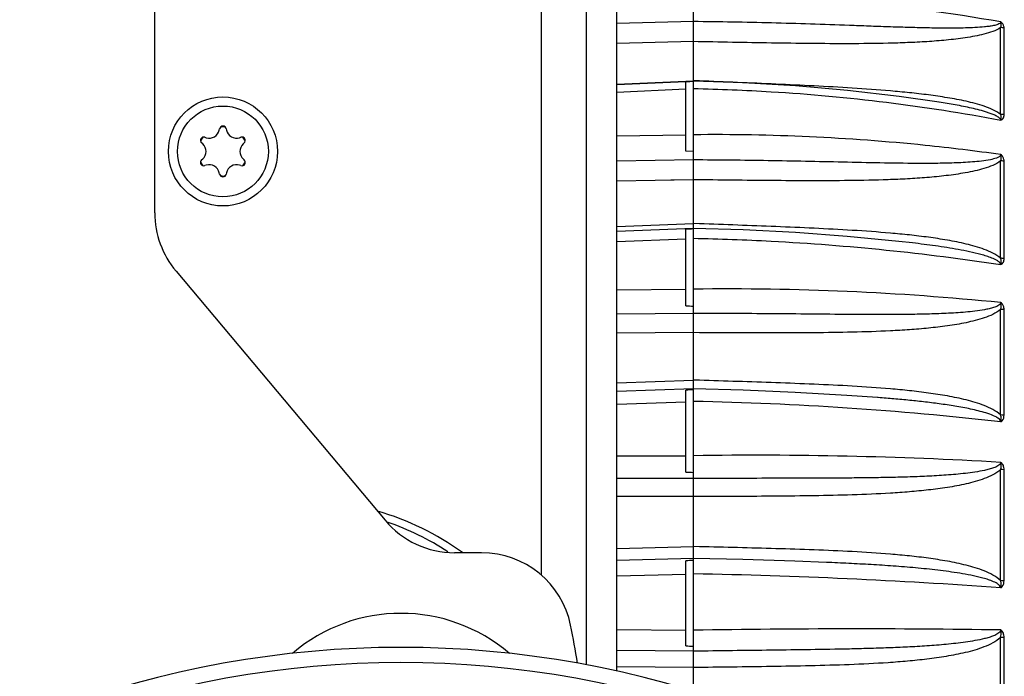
# Model space of a CAD drawing. Header units: millimetres. Extents: x 0 to 420, y 0 to 297.
# Tile 101 of 126: x 268 to 288, y 202 to 215. Entities that reach past the tile are written whole.
import ezdxf

# ---------------------------------------------------------------- set-up
doc = ezdxf.new("R2010")
doc.units = ezdxf.units.MM
doc.header["$LTSCALE"] = 23.1
doc.layers.get('0').update_dxf_attribs({"linetype": 'CONTINUOUS'})
doc.layers.add('DIM_PILOTEES', color=7, linetype='CONTINUOUS')
doc.styles.get("Standard").update_dxf_attribs({"font": 'txt', "width": 0.7})
doc.dimstyles.new('DIMSTYLE_3', dxfattribs={"dimtxt": 2.5, "dimasz": 3.5, "dimexe": 2, "dimexo": 0, "dimtad": 1, "dimlfac": 3.333333, "dimdsep": 46, "dimtxsty": 'Standard', "dimblk": '_FILLED', "dimblk1": '_FILLED', "dimblk2": '_FILLED', "dimcen": 0.09, "dimazin": 2, "dimtp": 0.5, "dimtm": 0.5, "dimtfac": 1, "dimtofl": 0, "dimtmove": 0, "dimatfit": 3, "dimldrblk": '_FILLED', "dimfxl": 0, "dimtolj": 1, "dimarcsym": 0})

# ---------------------------------------------------------------- blocks, each defined once
blk = doc.blocks.new('_FILLED')
at = {"color": 0, "linetype": 'ByBlock'}
blk.add_solid([(0, 0), (-1, 0.1429), (-1, -0.1429)], dxfattribs=at)
blk = doc.blocks.new('*D25')
at = {"layer": 'DIM_PILOTEES', "color": 2, "linetype": 'Continuous'}
for p, q in [((270.896, 263.696), (303.215, 263.696)), ((301.215, 263.696), (301.215, 231.746)), ((301.215, 199.796), (301.215, 231.746)), ((266.246, 199.796), (303.215, 199.796))]:
    blk.add_line(p, q, dxfattribs=at)
at = {"layer": 'DIM_PILOTEES', "color": 2, "linetype": 'Continuous', "xscale": 3.5, "yscale": 3.5, "zscale": 3.5}
for p, rotation in [((301.215, 263.696), 90), ((301.215, 199.796), 270)]:
    blk.add_blockref('_FILLED', p, dxfattribs=dict(at, rotation=rotation))
at = {"layer": 'DIM_PILOTEES', "color": 2, "linetype": 'Continuous', "insert": (298.09, 232.729), "char_height": 2.5, "width": 7.76786, "attachment_point": 2, "rotation": 90, "line_spacing_factor": 0.9}
blk.add_mtext('{\\ftxt;\\W0.0001;\\H0.0001;\\~}{\\ftxt;\\W2.0714285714;\\H2.5; }{\\ftxt;\\W0.0001;\\H0.0001;\\~}', dxfattribs=at)

msp = doc.modelspace()

# ---------------------------------------------------------------- linework, layer by layer
at = {"color": 3, "linetype": 'Continuous'}
for p, q in [((270.8955, 211.0286), (270.8955, 263.6955)), ((278.5455, 228.7455), (278.5455, 203.8543)), ((271.3166, 209.8716), (275.456, 204.9385)), ((277.3696, 204.2955), (276.8349, 204.2955))]:
    msp.add_line(p, q, dxfattribs=at)
at = {"color": 7, "linetype": 'Continuous'}
for p, q in [((279.4455, 202.0738), (279.4455, 229.7955)), ((280.0455, 201.9507), (280.0455, 229.7955)), ((281.5636, 201.5541), (281.5636, 222.3255)), ((281.5636, 214.8172), (280.0455, 214.7804)), ((287.6471, 212.9788), (287.6471, 214.6998)), ((287.7155, 212.972), (287.7155, 214.6922)), ((281.5636, 214.4207), (280.0455, 214.384)), ((280.0455, 213.5783), (281.5636, 213.6455)), ((280.0455, 213.5783), (281.5636, 213.6455)), ((280.0455, 213.5695), (281.5636, 213.6373)), ((281.4136, 213.6306), (281.4945, 213.6342)), ((281.4136, 212.2506), (281.4136, 213.6306)), ((281.6824, 213.6422), (281.5636, 213.6469)), ((281.6824, 213.6422), (281.5636, 213.6469)), ((282.552, 213.606), (281.5636, 213.6386)), ((280.0455, 213.4223), (281.4136, 213.4837)), ((280.0455, 213.4223), (281.4136, 213.4837)), ((286.4285, 213.2211), (286.4258, 213.2215)), ((272.174, 212.6672), (272.18, 212.6952)), ((272.311, 212.6952), (272.3171, 212.6672)), ((280.0455, 212.5516), (281.4136, 212.5737)), ((271.8446, 212.3944), (271.8233, 212.4137)), ((271.8888, 212.5271), (271.9161, 212.5183)), ((272.5749, 212.5183), (272.6022, 212.5271)), ((272.6677, 212.4137), (272.6464, 212.3944)), ((281.5636, 212.2435), (281.4136, 212.2506)), ((271.8233, 212.0774), (271.8446, 212.0967)), ((271.9161, 211.9727), (271.8888, 211.964)), ((272.6022, 211.964), (272.5749, 211.9727)), ((272.6464, 212.0967), (272.6677, 212.0774)), ((281.5636, 212.0767), (280.0455, 212.052)), ((287.6471, 210.1292), (287.6471, 212.059)), ((287.7155, 210.1239), (287.7155, 212.0527)), ((272.18, 211.7958), (272.174, 211.8239)), ((272.3171, 211.8239), (272.311, 211.7958)), ((281.5636, 211.6847), (280.0455, 211.6599)), ((281.5636, 211.6847), (281.1131, 211.6773)), ((280.0455, 210.7565), (281.5636, 210.8155)), ((280.0455, 210.7566), (281.5636, 210.8155)), ((281.683, 210.8126), (281.5636, 210.8166)), ((281.683, 210.8125), (281.5636, 210.8166)), ((281.5636, 210.7197), (280.0455, 210.6603)), ((281.4136, 210.7084), (281.526, 210.714)), ((281.4136, 209.1886), (281.4136, 210.7084)), ((281.526, 210.714), (281.5636, 210.7158)), ((280.0455, 210.4637), (281.4136, 210.5176)), ((280.0455, 210.4637), (281.4136, 210.5176)), ((285.9031, 210.432), (285.6312, 210.4622)), ((280.0455, 209.5047), (281.4136, 209.5154)), ((287.6471, 207.0252), (287.6471, 209.1163)), ((287.7155, 207.0215), (287.7155, 209.1115)), ((281.5636, 209.0339), (280.0455, 209.0218)), ((281.5636, 208.6559), (280.0455, 208.6437)), ((281.5636, 208.6559), (280.0455, 208.6438)), ((281.683, 208.6553), (281.5636, 208.656)), ((280.0455, 207.6649), (281.5636, 207.714)), ((280.0455, 207.6649), (281.5636, 207.714)), ((281.683, 207.7116), (281.5636, 207.715)), ((281.5636, 207.5424), (280.0455, 207.4928)), ((281.4136, 205.8952), (281.4136, 207.5174)), ((280.0455, 207.2425), (281.4136, 207.2875)), ((280.0455, 207.2425), (281.4136, 207.2875)), ((285.2219, 207.3692), (285.2074, 207.3703)), ((280.0455, 206.2189), (281.4136, 206.2178)), ((287.6471, 203.7432), (287.6471, 205.944)), ((287.7155, 203.7411), (287.7155, 205.9408)), ((281.5636, 205.7635), (280.0455, 205.7645)), ((281.5636, 205.4089), (280.0455, 205.4097)), ((281.5636, 205.4089), (281.113, 205.4091)), ((281.683, 205.4089), (281.5636, 205.4088)), ((280.0455, 204.3795), (281.5636, 204.4176)), ((280.0455, 204.3795), (281.5636, 204.4176)), ((281.683, 204.4158), (281.5636, 204.4184)), ((281.683, 204.4157), (281.5636, 204.4184)), ((281.5636, 204.1836), (280.0455, 204.145)), ((281.4136, 202.4516), (281.4136, 204.1363)), ((284.1975, 204.1043), (283.5721, 204.1287)), ((280.0455, 203.8378), (281.4136, 203.8729)), ((280.0455, 203.8378), (281.4136, 203.8729)), ((280.0455, 202.7748), (281.4136, 202.762)), ((287.6471, 200.3639), (287.6471, 202.6203)), ((287.7155, 200.3637), (287.7155, 202.6189)), ((281.5636, 202.3462), (280.0455, 202.3601)), ((281.5636, 202.0237), (280.0455, 202.0374)), ((281.5636, 202.0237), (280.0455, 202.0374))]:
    msp.add_line(p, q, dxfattribs=at)
for points in [[(286.4285, 213.2211), (285.6399, 213.3333), (284.6163, 213.4528), (283.5864, 213.5437), (282.552, 213.606)], [(285.6312, 210.4622), (284.6098, 210.5609), (283.582, 210.6372), (282.5499, 210.6908), (281.5636, 210.7209)], [(285.2074, 207.3703), (284.6026, 207.4132), (283.5772, 207.4729), (282.5475, 207.5166), (281.5636, 207.5434)], [(283.5721, 204.1287), (282.5448, 204.1615), (281.5636, 204.1843)]]:
    msp.add_lwpolyline(points, dxfattribs=at)
at = {"color": 3, "linetype": 'Continuous'}
msp.add_circle((272.2455, 212.2455), 1.08, dxfattribs=at)
at = {"color": 7, "linetype": 'Continuous'}
msp.add_circle((272.2455, 212.2455), 0.9, dxfattribs=at)
for centre, radius, start, end in [((281.8169, 181.8549), 33.468, 79.96478, 90.43372), ((287.6341, 214.2738), 0.4262, 78.98181, 88.24694), ((287.6342, 212.4995), 0.4794, 80.23491, 88.45928), ((272.2455, 212.681), 0.067, 12.22058, 167.77942), ((271.9775, 212.7097), 0.201, 252.22058, 347.77942), ((272.2455, 212.2455), 0.4864, 84.57184, 95.42816), ((272.5135, 212.7097), 0.201, 192.22058, 287.77942), ((271.8684, 212.4633), 0.067, 72.22058, 227.77942), ((272.2455, 212.2455), 0.4864, 144.57184, 155.42816), ((271.7095, 212.2455), 0.201, 312.22058, 47.77942), ((272.7815, 212.2455), 0.201, 132.22058, 227.77942), ((272.6227, 212.4633), 0.067, 312.22058, 107.77942), ((272.2455, 212.2455), 0.4864, 24.57184, 35.42816), ((271.8684, 212.0278), 0.067, 132.22058, 287.77942), ((272.2455, 212.2455), 0.4864, 204.57184, 215.42816), ((271.9775, 211.7813), 0.201, 12.22058, 107.77942), ((272.5135, 211.7813), 0.201, 72.22058, 167.77942), ((272.6227, 212.0278), 0.067, 252.22058, 47.77942), ((272.2455, 212.2455), 0.4864, 324.57184, 335.42816), ((287.6343, 211.5451), 0.5141, 80.90685, 88.57071), ((272.2455, 211.81), 0.067, 192.22058, 347.77942), ((272.2455, 212.2455), 0.4864, 264.57184, 275.42816), ((287.6344, 209.5221), 0.6072, 82.3242, 88.80294), ((282.2636, 155.7394), 53.7822, 84.25334, 90.7458), ((285.2748, 282.4316), 73.3448, 266.98224, 267.099574), ((287.6345, 208.4446), 0.6718, 83.07055, 88.92294), ((285.2456, 137.2247), 70.397, 92.998128, 93.120386), ((280.2829, 141.8519), 65.4538, 83.53846, 88.878879), ((287.6346, 206.1624), 0.8628, 84.61738, 89.16857), ((282.8124, 123.2551), 82.9721, 86.658345, 90.8624), ((287.6346, 204.9311), 1.013, 85.41955, 89.29432), ((285.2696, 274.8967), 69.1092, 266.801467, 266.926013), ((273.7455, 199.7955), 5.55, 54.24262, 73.64944), ((273.7455, 199.7955), 5.4, 56.84288, 71.05356), ((285.2526, 136.7588), 67.4868, 93.13357, 93.261118), ((279.3876, 88.8541), 115.0437, 85.882073, 88.916221), ((287.6347, 202.1693), 1.5739, 87.0563, 89.54828), ((275.7705, 199.7955), 3.3, 49.3883, 130.56951), ((284.7853, 8.7914), 193.9959, 89.15424, 90.951566), ((287.6347, 200.4226), 2.1977, 87.89281, 89.67702), ((275.7705, 182.6055), 19.815, 69.46807, 110.53193), ((285.2644, 269.2234), 66.8827, 266.699332, 266.828036), ((275.7705, 182.6055), 19.515, 69.46807, 110.53193)]:
    msp.add_arc(centre, radius, start, end, dxfattribs=at)
at = {"color": 3, "linetype": 'Continuous'}
for centre, radius, start, end in [((272.6955, 211.0286), 1.8, 180, 220), ((276.8349, 206.0955), 1.8, 220, 270), ((277.3696, 202.4955), 1.8, 11.6684, 90), ((264.2955, 199.7955), 15.15, 168.3316, 351.20754), ((264.2955, 199.7955), 15.15, 8.78584, 11.6684)]:
    msp.add_arc(centre, radius, start, end, dxfattribs=at)
at = {"color": 7, "linetype": 'Continuous'}
for points, knots in [([(287.6491, 214.8107), (287.6488, 214.799), (287.6288, 214.7772), (287.5797, 214.7555), (287.5075, 214.7368), (287.4182, 214.7225), (287.2951, 214.7085), (287.1392, 214.698), (286.9505, 214.6911), (286.7608, 214.688), (286.5703, 214.6876), (286.3794, 214.6892), (286.1242, 214.6934), (285.8046, 214.7014), (285.4207, 214.7136), (285.0362, 214.7272), (284.5229, 214.746), (283.8805, 214.769), (283.1088, 214.7922), (282.3364, 214.809), (281.8212, 214.8156), (281.5636, 214.8178)], [0, 0, 0, 0, 0.0057527, 0.0124632, 0.0268843, 0.0418135, 0.0569661, 0.0876132, 0.1185176, 0.1495745, 0.1807345, 0.2119697, 0.2432626, 0.3059776, 0.3688189, 0.431751, 0.4947512, 0.6208979, 0.7471801, 0.8735556, 1, 1, 1, 1]), ([(287.6471, 214.6998), (287.6003, 214.6658), (287.4897, 214.6172), (287.3163, 214.5658), (287.134, 214.5264), (286.8853, 214.4847), (286.5699, 214.4478), (286.1884, 214.4184), (285.8049, 214.3993), (285.292, 214.3837), (284.6497, 214.3779), (283.8785, 214.3825), (283.1069, 214.3931), (282.3353, 214.4062), (281.8208, 214.416), (281.5636, 214.4213)], [0, 0, 0, 0, 0.0283649, 0.0582748, 0.0887947, 0.1196319, 0.1818083, 0.2443503, 0.3070857, 0.3699336, 0.4958099, 0.6218063, 0.7478527, 0.87392, 1, 1, 1, 1]), ([(287.6471, 214.6998), (287.6548, 214.7166), (287.6622, 214.7448), (287.6587, 214.778), (287.6532, 214.7966), (287.6515, 214.8067), (287.6488, 214.8108)], [0, 0, 0, 0, 0.486547, 0.7398873, 0.8698713, 1, 1, 1, 1]), ([(287.7155, 214.6922), (287.7155, 214.7027), (287.7111, 214.7486), (287.6818, 214.7965), (287.6488, 214.8108)], [0, 0, 0, 0, 0.2264641, 1, 1, 1, 1]), ([(287.6471, 212.9788), (287.6021, 213.0174), (287.4945, 213.0763), (287.3239, 213.142), (287.145, 213.1951), (286.9016, 213.2543), (286.5924, 213.3124), (286.2183, 213.3666), (285.8422, 213.41), (285.3393, 213.4574), (284.7095, 213.5025), (283.953, 213.5441), (283.1962, 213.5794), (282.4393, 213.6118), (281.9347, 213.6324), (281.6824, 213.6422)], [0, 0, 0, 0, 0.0294931, 0.0600295, 0.0909473, 0.12205, 0.1845185, 0.2471576, 0.3098678, 0.3726073, 0.4981049, 0.6235954, 0.7490719, 0.8745392, 1, 1, 1, 1]), ([(281.5636, 213.4915), (282.0771, 213.4814), (284.116, 213.3991), (286.1485, 213.1502), (287.6488, 212.8673)], [0, 0, 0, 0, 0.2517328, 1, 1, 1, 1]), ([(287.6488, 212.8673), (287.6486, 212.8787), (287.6349, 212.9015), (287.5953, 212.9327), (287.536, 212.9638), (287.4614, 212.9939), (287.3588, 213.0288), (287.2282, 213.0657), (287.0697, 213.1038), (286.9102, 213.1375), (286.6967, 213.178), (286.5359, 213.2046), (286.4285, 213.2211)], [0, 0, 0, 0, 0.0266251, 0.0562634, 0.1178791, 0.1804464, 0.2433076, 0.3693201, 0.4954625, 0.6216251, 0.7477752, 1, 1, 1, 1]), ([(287.6488, 212.8673), (287.6549, 212.8847), (287.6653, 212.9226), (287.6545, 212.9607), (287.6471, 212.9788)], [0, 0, 0, 0, 0.4866697, 1, 1, 1, 1]), ([(287.6488, 212.8673), (287.6709, 212.8697), (287.7091, 212.9057), (287.7155, 212.9502), (287.7155, 212.972)], [0, 0, 0, 0, 0.5043396, 1, 1, 1, 1]), ([(287.6488, 212.1835), (287.1513, 212.2538), (285.1322, 212.4989), (283.0948, 212.5907), (281.5636, 212.5768)], [0, 0, 0, 0, 0.2470547, 1, 1, 1, 1]), ([(287.6491, 212.1835), (287.6488, 212.1658), (287.6164, 212.135), (287.5459, 212.1058), (287.4855, 212.0904), (287.4452, 212.0821)], [0, 0, 0, 0, 0.2253041, 0.4768161, 1, 1, 1, 1]), ([(287.6471, 212.059), (287.6549, 212.0783), (287.6621, 212.1098), (287.6587, 212.147), (287.6532, 212.1677), (287.6516, 212.1789), (287.6488, 212.1835)], [0, 0, 0, 0, 0.4899725, 0.7428886, 0.8715308, 1, 1, 1, 1]), ([(287.7155, 212.0527), (287.7155, 212.0646), (287.7128, 212.0954), (287.6952, 212.1436), (287.6674, 212.1754), (287.6488, 212.1835)], [0, 0, 0, 0, 0.2329895, 0.6009888, 1, 1, 1, 1]), ([(287.4452, 212.0821), (287.3869, 212.0702), (287.2682, 212.0529), (287.0283, 212.0302), (286.7253, 212.0155), (286.3601, 212.0082), (285.8708, 212.0072), (285.2577, 212.016), (284.5208, 212.0323), (283.7826, 212.0491), (282.7968, 212.0681), (282.057, 212.0753), (281.5636, 212.0771)], [0, 0, 0, 0, 0.0303564, 0.061026, 0.1228043, 0.1849092, 0.2472086, 0.3721705, 0.4974422, 0.6229117, 0.7485173, 1, 1, 1, 1]), ([(287.6471, 212.059), (287.6012, 212.0207), (287.491, 211.9641), (287.3168, 211.9039), (287.1343, 211.8573), (286.8857, 211.8078), (286.5701, 211.763), (286.1886, 211.726), (285.805, 211.7007), (285.2921, 211.6782), (284.6498, 211.6655), (283.8785, 211.6634), (283.1069, 211.6679), (282.3353, 211.6753), (281.8208, 211.6814), (281.5636, 211.685)], [0, 0, 0, 0, 0.0292339, 0.0595337, 0.0902576, 0.1212042, 0.1834511, 0.2459633, 0.3086181, 0.3713577, 0.4969752, 0.6226889, 0.7484439, 0.8742165, 1, 1, 1, 1]), ([(287.6471, 210.1292), (287.6028, 210.1709), (287.4956, 210.2355), (287.3243, 210.3071), (287.1453, 210.3646), (286.9019, 210.4282), (286.5928, 210.49), (286.2185, 210.5469), (285.8424, 210.5918), (285.3396, 210.64), (284.7098, 210.6844), (283.9533, 210.7239), (283.1966, 210.7564), (282.4399, 210.7856), (281.9353, 210.8039), (281.683, 210.8126)], [0, 0, 0, 0, 0.0302175, 0.0610751, 0.0921569, 0.123344, 0.1858579, 0.2484616, 0.3110974, 0.3737425, 0.4990245, 0.6242873, 0.7495334, 0.8747699, 1, 1, 1, 1]), ([(281.5636, 210.5244), (282.077, 210.5141), (284.1124, 210.4403), (286.1433, 210.2353), (287.6488, 210.0043)], [0, 0, 0, 0, 0.2521556, 1, 1, 1, 1]), ([(287.6488, 210.0043), (287.6485, 210.0217), (287.6239, 210.0544), (287.5632, 210.0949), (287.4756, 210.1346), (287.3676, 210.1719), (287.2207, 210.2147), (287.0347, 210.2587), (286.8098, 210.303), (286.5839, 210.3413), (286.2819, 210.3863), (286.0547, 210.4147), (285.9031, 210.432)], [0, 0, 0, 0, 0.0286684, 0.0594798, 0.1219655, 0.1847138, 0.2475009, 0.3730422, 0.4985244, 0.6239491, 0.7493292, 1, 1, 1, 1]), ([(287.6488, 210.0043), (287.6551, 210.0241), (287.6652, 210.0664), (287.6547, 210.109), (287.6471, 210.1292)], [0, 0, 0, 0, 0.4905254, 1, 1, 1, 1]), ([(287.6488, 210.0043), (287.6722, 210.0087), (287.7093, 210.0517), (287.7155, 210.0996), (287.7155, 210.1239)], [0, 0, 0, 0, 0.494314, 1, 1, 1, 1]), ([(287.6489, 209.2513), (287.6483, 209.223), (287.5895, 209.18), (287.5094, 209.1515), (287.4182, 209.127), (287.2956, 209.1028), (287.1394, 209.0804), (286.9507, 209.0612), (286.7608, 209.047), (286.5067, 209.0328), (286.1879, 209.0218), (285.8047, 209.0153), (285.4207, 209.0131), (285.0362, 209.0138), (284.5228, 209.017), (283.8804, 209.0234), (283.1087, 209.0303), (282.3364, 209.0343), (281.8212, 209.0344), (281.5636, 209.034)], [0, 0, 0, 0, 0.0138065, 0.0287752, 0.0439816, 0.0592991, 0.0901138, 0.1210761, 0.1521318, 0.1832547, 0.245645, 0.3081773, 0.3708144, 0.4335331, 0.4963177, 0.6220415, 0.7479219, 0.8739179, 1, 1, 1, 1]), ([(287.6472, 209.1163), (287.651, 209.1269), (287.6588, 209.1542), (287.6618, 209.1919), (287.6552, 209.2258), (287.652, 209.2431), (287.6488, 209.2513)], [0, 0, 0, 0, 0.2459223, 0.6189077, 0.8092365, 1, 1, 1, 1]), ([(287.7155, 209.1115), (287.7155, 209.1244), (287.7128, 209.1575), (287.696, 209.2088), (287.6677, 209.2427), (287.6488, 209.2513)], [0, 0, 0, 0, 0.2409539, 0.6135325, 1, 1, 1, 1]), ([(287.6471, 209.1163), (287.6028, 209.0754), (287.4955, 209.0131), (287.3242, 208.9462), (287.1452, 208.8941), (286.9018, 208.8381), (286.5925, 208.7866), (286.2183, 208.7428), (285.8423, 208.7116), (285.3394, 208.6822), (284.7095, 208.6621), (283.9532, 208.6525), (283.1965, 208.6504), (282.4398, 208.6516), (281.9353, 208.6537), (281.683, 208.6552)], [0, 0, 0, 0, 0.0300013, 0.0606519, 0.0915625, 0.1226113, 0.1849287, 0.2474194, 0.3100055, 0.3726497, 0.4980352, 0.6234929, 0.748983, 0.8744874, 1, 1, 1, 1]), ([(287.6471, 207.0252), (287.6033, 207.0691), (287.4964, 207.1378), (287.267, 207.2387), (286.9635, 207.3273), (286.593, 207.4043), (286.2186, 207.4625), (285.8425, 207.5077), (285.3396, 207.5556), (284.7098, 207.5983), (283.9533, 207.6347), (283.1966, 207.6634), (282.4398, 207.6887), (281.9353, 207.7043), (281.683, 207.7116)], [0, 0, 0, 0, 0.0307647, 0.061862, 0.1242791, 0.1868182, 0.2493888, 0.3119652, 0.3745384, 0.4996624, 0.6247639, 0.74985, 0.8749277, 1, 1, 1, 1]), ([(287.6488, 206.8899), (287.6484, 206.9149), (287.6073, 206.9582), (287.5195, 207.0073), (287.395, 207.0549), (287.2442, 207.0983), (287.091, 207.1348), (286.937, 207.1663), (286.7307, 207.2034), (286.4718, 207.2426), (286.1601, 207.2819), (285.8478, 207.3154), (285.535, 207.3443), (285.3263, 207.3612), (285.2219, 207.3692)], [0, 0, 0, 0, 0.0298699, 0.0611599, 0.1238648, 0.1865627, 0.2492189, 0.3118408, 0.3744373, 0.4995765, 0.6246819, 0.7497774, 0.8748796, 1, 1, 1, 1]), ([(287.6488, 206.8899), (287.6551, 206.9116), (287.6651, 206.9573), (287.6547, 207.0033), (287.6471, 207.0252)], [0, 0, 0, 0, 0.4936848, 1, 1, 1, 1]), ([(287.6488, 206.8899), (287.6613, 206.893), (287.7046, 206.9266), (287.7155, 206.983), (287.7155, 207.0215)], [0, 0, 0, 0, 0.2503463, 1, 1, 1, 1]), ([(287.6491, 206.0861), (287.6485, 206.0565), (287.591, 206.0097), (287.5096, 205.9766), (287.4184, 205.9485), (287.2958, 205.9197), (287.1396, 205.8923), (286.9508, 205.8675), (286.7609, 205.8482), (286.5068, 205.8276), (286.188, 205.8093), (285.8048, 205.7948), (285.4208, 205.7854), (285.0363, 205.7795), (284.5229, 205.7748), (283.8804, 205.7725), (283.1087, 205.771), (282.3364, 205.7683), (281.8212, 205.7652), (281.5636, 205.7634)], [0, 0, 0, 0, 0.0144758, 0.0296958, 0.0450436, 0.0604529, 0.0913745, 0.1223881, 0.1534631, 0.1845845, 0.2469321, 0.3093897, 0.3719336, 0.4345482, 0.4972226, 0.6227184, 0.7483701, 0.8741406, 1, 1, 1, 1]), ([(287.6471, 205.944), (287.6033, 205.9006), (287.4963, 205.8336), (287.2668, 205.7369), (286.9632, 205.6547), (286.5928, 205.5861), (286.2184, 205.5369), (285.8423, 205.5009), (285.3395, 205.4658), (284.7096, 205.4396), (283.9532, 205.4236), (283.1965, 205.4155), (282.4398, 205.411), (281.9352, 205.4092), (281.683, 205.4089)], [0, 0, 0, 0, 0.030613, 0.0615622, 0.1237553, 0.1861523, 0.2486409, 0.3111808, 0.3737528, 0.4989506, 0.6241921, 0.7494537, 0.8747242, 1, 1, 1, 1]), ([(287.6471, 205.944), (287.655, 205.9665), (287.662, 206.0025), (287.6588, 206.0449), (287.653, 206.0683), (287.6518, 206.0809), (287.6488, 206.0862)], [0, 0, 0, 0, 0.4954849, 0.7470834, 0.873737, 1, 1, 1, 1]), ([(287.7155, 205.9408), (287.7155, 205.9683), (287.7092, 206.0108), (287.683, 206.0599), (287.6618, 206.0807), (287.6488, 206.0861)], [0, 0, 0, 0, 0.4940373, 0.7470584, 1, 1, 1, 1]), ([(287.6471, 203.7432), (287.6036, 203.7884), (287.4969, 203.8593), (287.2673, 203.9631), (286.9637, 204.0535), (286.5931, 204.1312), (286.2186, 204.1893), (285.8425, 204.2338), (285.3396, 204.2801), (284.7098, 204.3201), (283.9533, 204.3524), (283.1966, 204.3768), (282.4398, 204.3975), (281.9353, 204.41), (281.683, 204.4158)], [0, 0, 0, 0, 0.0310922, 0.0623243, 0.124826, 0.1873643, 0.2499037, 0.3124373, 0.3749638, 0.4999938, 0.6250069, 0.7500094, 0.8750065, 1, 1, 1, 1]), ([(287.6488, 203.6009), (287.6485, 203.6189), (287.6265, 203.6531), (287.5673, 203.6954), (287.4828, 203.7348), (287.3783, 203.7709), (287.2364, 203.811), (287.0566, 203.8511), (286.8392, 203.89), (286.6208, 203.9226), (286.3287, 203.9598), (285.9625, 203.9973), (285.5221, 204.0327), (285.0811, 204.0613), (284.6394, 204.0848), (284.3448, 204.0981), (284.1975, 204.1043)], [0, 0, 0, 0, 0.0153305, 0.0310011, 0.0623178, 0.0936166, 0.124892, 0.1873924, 0.2498654, 0.3123265, 0.3747852, 0.499716, 0.6246921, 0.7497277, 0.8748296, 1, 1, 1, 1]), ([(287.6488, 203.6009), (287.6551, 203.6239), (287.6651, 203.6719), (287.6548, 203.7202), (287.6471, 203.7432)], [0, 0, 0, 0, 0.4964333, 1, 1, 1, 1]), ([(287.6488, 203.6009), (287.6616, 203.6047), (287.7048, 203.6423), (287.7155, 203.7006), (287.7155, 203.7411)], [0, 0, 0, 0, 0.2473537, 1, 1, 1, 1]), ([(287.6489, 202.7661), (287.6483, 202.7355), (287.592, 202.6861), (287.5097, 202.6496), (287.4185, 202.6184), (287.2959, 202.5858), (287.1397, 202.554), (286.9509, 202.5244), (286.761, 202.5004), (286.5069, 202.4739), (286.1881, 202.4487), (285.8048, 202.4267), (285.4208, 202.4103), (285.0363, 202.398), (284.5229, 202.3853), (283.8804, 202.3745), (283.1087, 202.3645), (282.3364, 202.3552), (281.8212, 202.3489), (281.5636, 202.3459)], [0, 0, 0, 0, 0.0149192, 0.0303481, 0.0458231, 0.0613205, 0.0923547, 0.1234321, 0.1545416, 0.1856775, 0.2480141, 0.3104266, 0.372904, 0.4354385, 0.498024, 0.6233273, 0.7487784, 0.8743456, 1, 1, 1, 1]), ([(287.6471, 202.6203), (287.6027, 202.5746), (287.4936, 202.5034), (287.2591, 202.4007), (286.9491, 202.3129), (286.5709, 202.2392), (286.1889, 202.1858), (285.8052, 202.1463), (285.2924, 202.1069), (284.65, 202.076), (283.8786, 202.0545), (283.107, 202.0409), (282.3353, 202.0308), (281.8208, 202.0254), (281.5636, 202.0233)], [0, 0, 0, 0, 0.0310119, 0.0621676, 0.1245539, 0.1870188, 0.2495159, 0.3120306, 0.3745565, 0.4996251, 0.6247109, 0.7498043, 0.8749011, 1, 1, 1, 1]), ([(287.6471, 202.6204), (287.653, 202.6379), (287.6614, 202.6742), (287.6599, 202.7179), (287.6533, 202.7481), (287.6509, 202.7603), (287.6488, 202.7661)], [0, 0, 0, 0, 0.3737253, 0.7488222, 0.8744548, 1, 1, 1, 1]), ([(287.7155, 202.6189), (287.7156, 202.647), (287.7094, 202.6904), (287.6832, 202.7403), (287.6618, 202.761), (287.6488, 202.7661)], [0, 0, 0, 0, 0.5004272, 0.7521457, 1, 1, 1, 1])]:
    msp.add_open_spline(points, degree=3, knots=knots, dxfattribs=at)

# ---------------------------------------------------------------- dimensions: what is measured, and where the dimension line sits
at = {"layer": 'DIM_PILOTEES', "color": 2, "linetype": 'Continuous'}
dim = msp.add_linear_dim(base=(301.2147, 199.7955), p1=(270.8955, 263.6955), p2=(266.2455, 199.7955), angle=270, text='{\\ftxt;\\W0.0001;\\H0.0001;\\~}{\\ftxt;\\W2.0714285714;\\H2.5; }{\\ftxt;\\W0.0001;\\H0.0001;\\~}', dimstyle='DIMSTYLE_3', dxfattribs=at)
dim.commit()
dim.dimension.update_dxf_attribs({"geometry": '*D25', "text_midpoint": (301.2147, 232.3716), "dimtype": 160})

doc.saveas('drawing.dxf')
